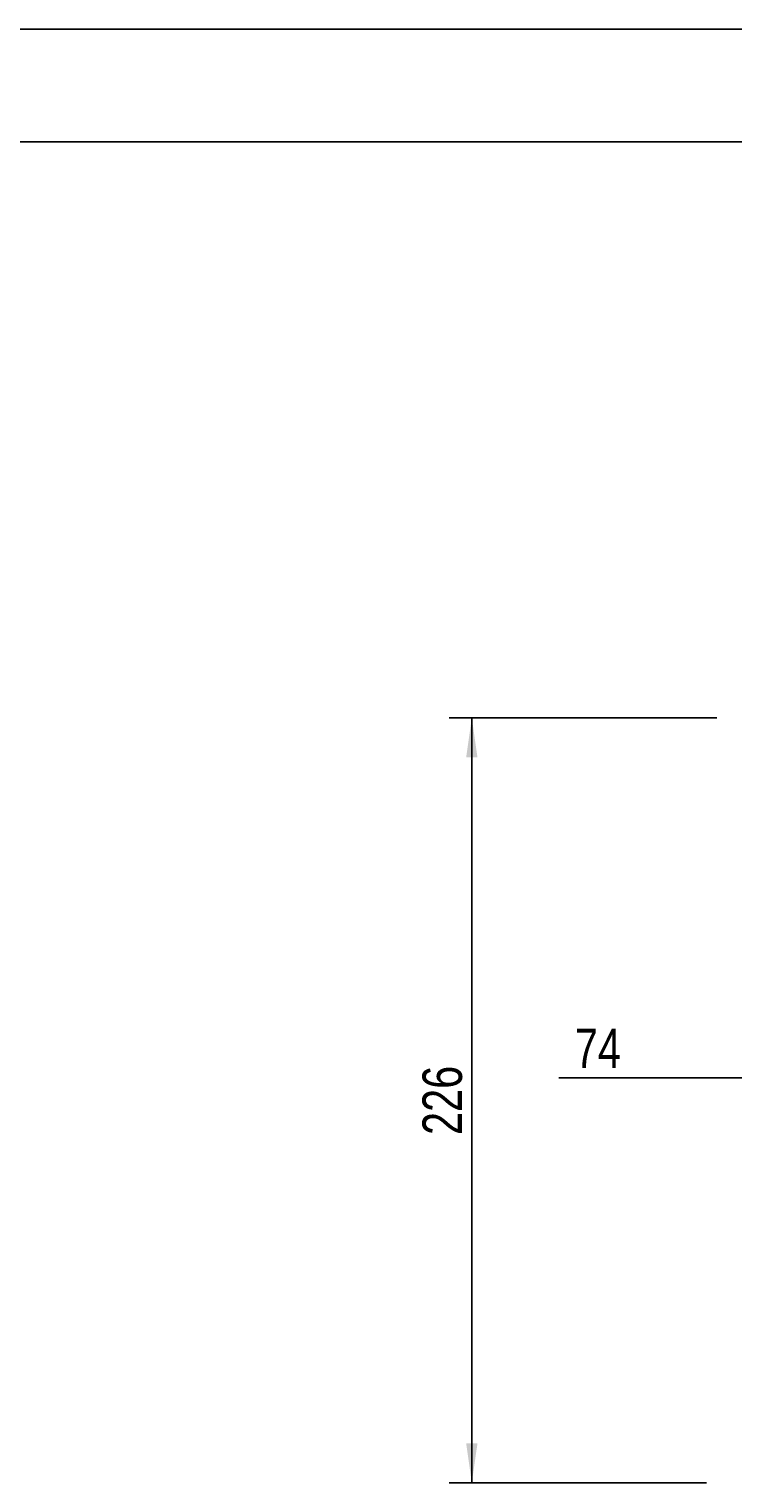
# Model space of a CAD drawing. Extents: x 0 to 297, y 0 to 210.
# Tile 22 of 41: x 149 to 212, y 81 to 210. Entities that reach past the tile are written whole.
import ezdxf
from ezdxf.enums import TextEntityAlignment as Align

# ---------------------------------------------------------------- set-up
doc = ezdxf.new("R2010")
doc.units = 0
doc.header["$LTSCALE"] = 16.335
doc.header["$MEASUREMENT"] = 0
doc.layers.get('0').update_dxf_attribs({"linetype": 'CONTINUOUS'})
doc.styles.get("Standard").update_dxf_attribs({"font": 'txt', "width": 0.7})
doc.dimstyles.get("Standard").update_dxf_attribs({"dimtxt": 0.18, "dimasz": 0.18, "dimexe": 0.18, "dimexo": 0.0625, "dimgap": 0.09, "dimtad": 0, "dimtih": 1, "dimtoh": 1, "dimdec": 4, "dimzin": 0, "dimdsep": 46, "dimtxsty": 'STANDARD', "dimcen": 0.09, "dimadec": 0, "dimazin": 0, "dimtfac": 1, "dimtdec": 4, "dimtofl": 0, "dimtmove": 0, "dimatfit": 3, "dimfxl": 1, "dimtolj": 1, "dimtzin": 0, "dimarcsym": 0})

# ---------------------------------------------------------------- blocks, each defined once
blk = doc.blocks.new('_FILLED')
at = {"color": 0, "linetype": 'ByBlock'}
blk.add_solid([(0, 0), (-1, 0.143), (-1, -0.143)], dxfattribs=at)
blk = doc.blocks.new('*D2')
at = {"color": 2, "linetype": 'Continuous'}
for p, q in [((226.08, 108.94), (226.08, 119.05)), ((248.28, 108.94), (248.28, 119.05)), ((226.08, 117.05), (196.18, 117.05)), ((196.18, 117.05), (237.18, 117.05)), ((255.78, 117.05), (237.18, 117.05)), ((248.28, 117.05), (255.78, 117.05))]:
    blk.add_line(p, q, dxfattribs=at)
at = {"color": 2, "linetype": 'Continuous', "xscale": 3.5, "yscale": 3.5, "zscale": 3.5}
blk.add_blockref('_FILLED', (226.08, 117.05), dxfattribs=at)
at = {"color": 2, "linetype": 'Continuous', "xscale": 3.5, "yscale": 3.5, "zscale": 3.5, "rotation": 180}
blk.add_blockref('_FILLED', (248.28, 117.05), dxfattribs=at)
at = {"color": 2, "linetype": 'Continuous', "width": 0.785714}
blk.add_text('74', height=3.5, dxfattribs=at).set_placement((201.68, 117.92), align=Align.RIGHT)
blk = doc.blocks.new('*D3')
at = {"color": 2, "linetype": 'Continuous'}
for p, q in [((210.16, 148.95), (186.47, 148.95)), ((188.47, 148.95), (188.47, 115.05)), ((188.47, 81.15), (188.47, 115.05)), ((209.26, 81.15), (186.47, 81.15))]:
    blk.add_line(p, q, dxfattribs=at)
at = {"color": 2, "linetype": 'Continuous', "xscale": 3.5, "yscale": 3.5, "zscale": 3.5}
for p, rotation in [((188.47, 148.95), 90), ((188.47, 81.15), 270)]:
    blk.add_blockref('_FILLED', p, dxfattribs=dict(at, rotation=rotation))
at = {"color": 2, "linetype": 'Continuous', "width": 0.785714}
blk.add_text('226', height=3.5, rotation=90, dxfattribs=at).set_placement((187.6, 115.05), align=Align.CENTER)

msp = doc.modelspace()

# ---------------------------------------------------------------- linework, layer by layer
at = {"color": 7, "linetype": 'Continuous'}
msp.add_line((0, 210), (297, 210), dxfattribs=at)
at = {"color": 2, "linetype": 'Continuous'}
msp.add_line((10, 200), (287, 200), dxfattribs=at)

# ---------------------------------------------------------------- dimensions: what is measured, and where the dimension line sits
dim = msp.add_linear_dim(base=(188.47229, 81.14666), p1=(210.15531, 148.94666), p2=(209.25703, 81.14666), angle=270, dimstyle='Standard', dxfattribs=at)
dim.commit()
dim.dimension.update_dxf_attribs({"geometry": '*D3', "text_midpoint": (187.69559, 111.35892), "dimtype": 128})
dim = msp.add_linear_dim(base=(248.27716, 117.04626), p1=(226.07716, 108.93733), p2=(248.27716, 108.93733), dimstyle='Standard', dxfattribs=at)
dim.commit()
dim.dimension.update_dxf_attribs({"geometry": '*D2', "text_midpoint": (193.43403, 119.67126), "dimtype": 128})

doc.saveas('drawing.dxf')
